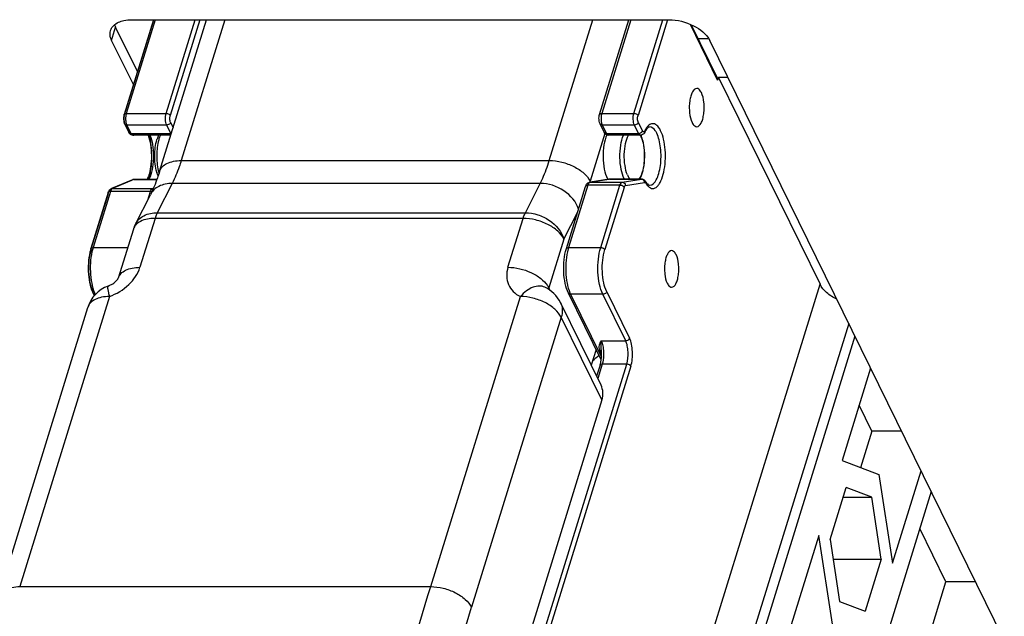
# Model space of a CAD drawing. Header units: millimetres. Extents: x 0 to 594, y 1 to 420.
# Tile 16 of 214: x 263 to 281, y 44 to 55. Entities that reach past the tile are written whole.
import ezdxf

# ---------------------------------------------------------------- set-up
doc = ezdxf.new("R2010")
doc.units = ezdxf.units.MM
doc.header["$LTSCALE"] = 32.67
for name, color, linetype in [('61690N-1_DXF_CONTINUOUS_LINE', 7, 'CONTINUOUS'), ('61690N-2_DXF_CONTINUOUS_LINE', 7, 'CONTINUOUS'), ('61690N-5_DXF_CONTINUOUS_LINE', 7, 'CONTINUOUS'), ('61787N-0_DXF_CONTINUOUS_LINE', 7, 'CONTINUOUS'), ('61795N-0_DXF_CONTINUOUS_LINE', 7, 'CONTINUOUS')]:
    doc.layers.add(name, color=color, linetype=linetype)

msp = doc.modelspace()

# ---------------------------------------------------------------- linework, layer by layer
at = {"layer": '61690N-1_DXF_CONTINUOUS_LINE', "color": 6, "linetype": 'Continuous'}
for p, q in [((265.7317, 55.1002), (265.2035, 53.3909)), ((265.2127, 53.2203), (265.2864, 53.07)), ((266.0442, 53.0169), (265.3621, 53.0169)), ((265.3563, 52.2152), (264.9738, 52.0545)), ((265.3853, 52.2211), (265.7931, 52.2211)), ((264.9179, 51.984), (264.6052, 50.9719)), ((264.6426, 50.1691), (264.6658, 50.122))]:
    msp.add_line(p, q, dxfattribs=at)
at = {"layer": '61690N-1_DXF_CONTINUOUS_LINE', "color": 9, "linetype": 'Continuous'}
for p, q in [((265.2104, 53.3888), (265.7393, 55.1002)), ((265.7647, 55.1002), (265.2425, 53.4105)), ((265.961, 53.4105), (266.4831, 55.1002)), ((266.5682, 55.1002), (266.0345, 53.3732)), ((265.2425, 53.4105), (265.961, 53.4105)), ((265.285, 53.0964), (265.222, 53.2249)), ((266.0402, 53.2467), (266.0855, 53.1545)), ((265.252, 53.1997), (265.3258, 53.0494)), ((265.9704, 53.1997), (265.252, 53.1997)), ((265.3258, 53.0494), (266.0442, 53.0494)), ((266.0442, 53.0494), (265.9704, 53.1997)), ((265.3758, 52.2191), (264.9932, 52.0584)), ((265.3758, 52.2191), (265.3563, 52.2152)), ((265.3853, 52.2211), (265.3758, 52.2191)), ((265.7925, 52.2191), (265.3758, 52.2191)), ((264.9569, 52.0036), (264.6442, 50.9915)), ((265.6754, 52.0036), (264.9569, 52.0036)), ((264.9738, 52.0545), (264.9932, 52.0584)), ((264.9932, 52.0584), (265.7117, 52.0584)), ((265.6274, 51.8485), (265.6754, 52.0036)), ((265.7117, 52.0584), (265.7332, 52.0674)), ((264.612, 50.9698), (264.92, 51.9663)), ((264.6442, 50.9915), (265.2679, 50.9915)), ((264.6727, 50.1313), (264.6519, 50.1737)), ((264.682, 50.1486), (264.6835, 50.1455)), ((264.6871, 50.1486), (264.682, 50.1486))]:
    msp.add_line(p, q, dxfattribs=at)
for centre, radius, start, end in [((265.6056, 53.3173), 0.3757, 173.71769, 182.62749), ((265.49, 50.7304), 0.8852, 162.84244, 164.54817), ((265.1826, 50.3937), 0.5575, 202.92656, 206.08789)]:
    msp.add_arc(centre, radius, start, end, dxfattribs=at)
at = {"layer": '61690N-1_DXF_CONTINUOUS_LINE', "color": 6, "linetype": 'Continuous'}
for centre, radius, start, end in [((265.3857, 52.1454), 0.0758, 105.23952, 112.80479), ((265.3853, 52.1467), 0.0744, 90.05857, 105.20896), ((265.1383, 52.4396), 0.5291, 335.20694, 338.45454), ((265.0382, 52.4792), 0.6368, 338.44768, 341.21288), ((265.0332, 51.956), 0.1179, 146.57416, 149.81569), ((265.4093, 50.7235), 0.8416, 162.83316, 163.9105), ((265.1368, 50.4113), 0.5503, 203.65974, 206.11118)]:
    msp.add_arc(centre, radius, start, end, dxfattribs=at)
at = {"layer": '61690N-1_DXF_CONTINUOUS_LINE', "color": 9, "linetype": 'Continuous'}
for points, knots in [([(265.2035, 53.3909), (265.2045, 53.3939), (265.2128, 53.4073), (265.2305, 53.4105), (265.2425, 53.4105)], [0, 0, 0, 0, 0.2060079, 1, 1, 1, 1]), ([(265.2425, 53.4105), (265.2413, 53.4065), (265.2366, 53.3895), (265.2336, 53.3719), (265.2321, 53.3584)], [0, 0, 0, 0, 0.2329343, 1, 1, 1, 1]), ([(265.9704, 53.1997), (265.9553, 53.2305), (265.9445, 53.3031), (265.95, 53.3751), (265.961, 53.4105)], [0, 0, 0, 0, 0.4803403, 1, 1, 1, 1]), ([(265.961, 53.4105), (265.9686, 53.4105), (265.9961, 53.4068), (266.0255, 53.3916), (266.0345, 53.3732)], [0, 0, 0, 0, 0.2695447, 1, 1, 1, 1]), ([(265.1993, 53.3417), (265.1974, 53.3245), (265.1975, 53.3015), (265.2012, 53.2791), (265.2024, 53.2738)], [0, 0, 0, 0, 0.7606439, 1, 1, 1, 1]), ([(265.2024, 53.2738), (265.2039, 53.2666), (265.2065, 53.2574), (265.2103, 53.2487), (265.2113, 53.2467)], [0, 0, 0, 0, 0.77532, 1, 1, 1, 1]), ([(265.2303, 53.3001), (265.2306, 53.2937), (265.2323, 53.2696), (265.2363, 53.2456), (265.2412, 53.2285)], [0, 0, 0, 0, 0.2640337, 1, 1, 1, 1]), ([(266.0402, 53.2467), (266.0382, 53.2402), (266.0236, 53.2145), (265.9926, 53.1997), (265.9704, 53.1997)], [0, 0, 0, 0, 0.234879, 1, 1, 1, 1]), ([(266.0402, 53.2467), (266.0312, 53.2652), (266.0247, 53.3087), (266.028, 53.352), (266.0345, 53.3732)], [0, 0, 0, 0, 0.4803417, 1, 1, 1, 1]), ([(265.252, 53.1997), (265.2477, 53.1997), (265.2326, 53.201), (265.2175, 53.2105), (265.2127, 53.2203)], [0, 0, 0, 0, 0.2837179, 1, 1, 1, 1]), ([(265.2912, 53.0629), (265.2973, 53.0561), (265.3098, 53.0503), (265.3223, 53.0494), (265.3258, 53.0494)], [0, 0, 0, 0, 0.7239411, 1, 1, 1, 1]), ([(265.3258, 53.0494), (265.3281, 53.0446), (265.3359, 53.0304), (265.3508, 53.0169), (265.3621, 53.0169)], [0, 0, 0, 0, 0.3227959, 1, 1, 1, 1]), ([(265.3621, 53.0169), (265.3654, 53.0169), (265.3825, 53.0211), (265.3927, 53.0376), (265.3986, 53.0499)], [0, 0, 0, 0, 0.1975894, 1, 1, 1, 1]), ([(265.6444, 53.0204), (265.6648, 52.9592), (265.6926, 52.8248), (265.7039, 52.6172), (265.6864, 52.4127), (265.6544, 52.2827), (265.6318, 52.2251)], [0, 0, 0, 0, 0.2395403, 0.5065519, 0.7700762, 1, 1, 1, 1]), ([(265.6676, 53.0202), (265.6899, 52.9655), (265.7208, 52.8409), (265.736, 52.6453), (265.7222, 52.449), (265.6924, 52.3233), (265.6706, 52.2677)], [0, 0, 0, 0, 0.2313153, 0.4983371, 0.7662487, 1, 1, 1, 1]), ([(264.9569, 52.0036), (264.9522, 52.0036), (264.9377, 52.0027), (264.921, 51.9939), (264.9179, 51.984)], [0, 0, 0, 0, 0.3126056, 1, 1, 1, 1]), ([(264.9418, 51.9992), (264.941, 52.0106), (264.9458, 52.034), (264.9637, 52.0503), (264.9738, 52.0545)], [0, 0, 0, 0, 0.5130362, 1, 1, 1, 1]), ([(264.9932, 52.0584), (264.9908, 52.0573), (264.9794, 52.0504), (264.9719, 52.0387), (264.9671, 52.0294)], [0, 0, 0, 0, 0.2051429, 1, 1, 1, 1]), ([(265.6754, 52.0036), (265.6774, 52.0104), (265.6849, 52.0307), (265.6978, 52.0525), (265.7117, 52.0584)], [0, 0, 0, 0, 0.3200765, 1, 1, 1, 1]), ([(264.6072, 50.9542), (264.5884, 50.8933), (264.5639, 50.7609), (264.5579, 50.5592), (264.5805, 50.3662), (264.6164, 50.2462), (264.6412, 50.1956)], [0, 0, 0, 0, 0.2474193, 0.5193384, 0.7809786, 1, 1, 1, 1]), ([(264.6368, 50.9662), (264.6001, 50.8336), (264.5832, 50.6229), (264.6116, 50.3575), (264.6459, 50.2316), (264.6692, 50.1765)], [0, 0, 0, 0, 0.5155925, 0.7758271, 1, 1, 1, 1]), ([(264.6052, 50.9719), (264.6061, 50.9749), (264.6144, 50.9884), (264.6321, 50.9915), (264.6442, 50.9915)], [0, 0, 0, 0, 0.2060079, 1, 1, 1, 1]), ([(264.682, 50.1486), (264.6776, 50.1486), (264.6626, 50.1498), (264.6474, 50.1593), (264.6426, 50.1691)], [0, 0, 0, 0, 0.2837179, 1, 1, 1, 1])]:
    msp.add_open_spline(points, degree=3, knots=knots, dxfattribs=at)
at = {"layer": '61690N-1_DXF_CONTINUOUS_LINE', "color": 6, "linetype": 'Continuous'}
for points in [[(265.1937, 53.3336), (265.1926, 53.3145), (265.1934, 53.2951), (265.1962, 53.2762)], [(265.1994, 53.3752), (265.1963, 53.3615), (265.1945, 53.3475), (265.1937, 53.3336)], [(265.2035, 53.3909), (265.2019, 53.3857), (265.2006, 53.3805), (265.1994, 53.3752)], [(265.3063, 53.0413), (265.2981, 53.0495), (265.2916, 53.0595), (265.2864, 53.07)], [(265.3621, 53.0169), (265.3418, 53.0169), (265.3205, 53.0268), (265.3063, 53.0413)], [(264.9179, 51.984), (264.9213, 51.9948), (264.9256, 52.0055), (264.9313, 52.0153)], [(264.9348, 52.0209), (264.9392, 52.0275), (264.9443, 52.0337), (264.9501, 52.0391)], [(264.9501, 52.0391), (264.957, 52.0455), (264.9651, 52.0508), (264.9738, 52.0545)]]:
    msp.add_open_spline(points, degree=3, dxfattribs=at)
for points, knots in [([(265.1962, 53.2762), (265.197, 53.2711), (265.2005, 53.252), (265.2064, 53.2332), (265.2127, 53.2203)], [0, 0, 0, 0, 0.264558, 1, 1, 1, 1]), ([(265.6367, 53.019), (265.6566, 52.9642), (265.6846, 52.8413), (265.6989, 52.6487), (265.6868, 52.455), (265.6602, 52.3303), (265.6411, 52.2741)], [0, 0, 0, 0, 0.2313913, 0.497203, 0.7644403, 1, 1, 1, 1]), ([(264.6006, 50.9568), (264.5637, 50.8288), (264.5466, 50.6245), (264.5746, 50.3668), (264.6091, 50.2443), (264.6327, 50.1905)], [0, 0, 0, 0, 0.5137497, 0.7732735, 1, 1, 1, 1])]:
    msp.add_open_spline(points, degree=3, knots=knots, dxfattribs=at)
at = {"layer": '61690N-1_DXF_CONTINUOUS_LINE', "color": 9, "linetype": 'Continuous'}
for points in [[(265.2056, 53.3732), (265.2024, 53.363), (265.2005, 53.3523), (265.1993, 53.3417)], [(265.2056, 53.3732), (265.203, 53.3785), (265.2018, 53.3852), (265.2035, 53.3909)], [(265.2127, 53.2203), (265.2088, 53.2282), (265.2087, 53.2383), (265.2113, 53.2467)], [(265.2412, 53.2285), (265.244, 53.2187), (265.2475, 53.2089), (265.252, 53.1997)], [(265.285, 53.0964), (265.2824, 53.088), (265.2826, 53.0779), (265.2864, 53.07)], [(265.2864, 53.07), (265.2877, 53.0674), (265.2893, 53.065), (265.2912, 53.0629)], [(266.0442, 53.0494), (266.0473, 53.0494), (266.0503, 53.0496), (266.0534, 53.05)], [(266.0499, 53.0391), (266.0478, 53.0424), (266.0459, 53.0459), (266.0442, 53.0494)], [(265.6706, 52.2677), (265.6638, 52.2505), (265.6563, 52.2336), (265.6476, 52.2173)], [(264.9179, 51.984), (264.9161, 51.9783), (264.9173, 51.9716), (264.92, 51.9663)], [(264.9671, 52.0294), (264.963, 52.0211), (264.9597, 52.0124), (264.9569, 52.0036)], [(265.7018, 51.9997), (265.6932, 52.0022), (265.6843, 52.0036), (265.6754, 52.0036)], [(265.7117, 52.0584), (265.7171, 52.0584), (265.7226, 52.0575), (265.7278, 52.0558)], [(264.6072, 50.9542), (264.6046, 50.9596), (264.6034, 50.9663), (264.6052, 50.9719)], [(264.6426, 50.1691), (264.6387, 50.177), (264.6386, 50.1871), (264.6412, 50.1956)]]:
    msp.add_open_spline(points, degree=3, dxfattribs=at)
at = {"layer": '61690N-2_DXF_CONTINUOUS_LINE', "color": 7, "linetype": 'Continuous'}
for p, q in [((265.8413, 52.3644), (266.6868, 55.1002)), ((265.408, 51.4157), (265.676, 51.9442)), ((265.3699, 51.3215), (265.0973, 50.4394)), ((262.9313, 44.682), (264.5474, 49.9118)), ((273.7968, 48.5072), (273.0647, 49.999)), ((273.7059, 49.1554), (273.6181, 48.8712)), ((273.8108, 48.2428), (270.4372, 37.326))]:
    msp.add_line(p, q, dxfattribs=at)
at = {"layer": '61690N-2_DXF_CONTINUOUS_LINE', "color": 9, "linetype": 'Continuous'}
for p, q in [((267.0165, 55.1002), (266.2315, 52.5602)), ((272.8632, 52.5602), (273.6481, 55.1002)), ((273.8657, 53.0507), (273.5988, 52.1872)), ((266.2315, 52.5602), (272.8632, 52.5602)), ((266.0688, 52.1488), (265.8008, 51.6202)), ((272.7004, 52.1488), (266.0688, 52.1488)), ((272.4325, 51.6202), (272.7004, 52.1488)), ((273.1275, 51.1444), (273.3755, 51.6338)), ((265.7601, 51.5174), (265.4876, 50.6352)), ((272.3918, 51.5174), (265.7601, 51.5174)), ((265.8008, 51.6202), (272.4325, 51.6202)), ((272.1192, 50.6352), (272.3918, 51.5174)), ((273.1275, 51.1444), (272.8549, 50.2623)), ((272.8549, 50.2623), (272.8761, 50.219)), ((264.9377, 50.1077), (263.3215, 44.8778)), ((270.7268, 44.8778), (272.343, 50.1077)), ((273.0787, 49.7347), (271.4625, 44.5048)), ((273.8108, 48.2428), (273.0787, 49.7347)), ((263.3215, 44.8778), (270.7268, 44.8778))]:
    msp.add_line(p, q, dxfattribs=at)
at = {"layer": '61690N-2_DXF_CONTINUOUS_LINE', "color": 7, "linetype": 'Continuous'}
for centre, radius, start, end in [((266.4865, 52.734), 0.7216, 162.82897, 163.3604), ((266.4281, 52.7525), 0.6603, 159.87529, 162.86065), ((266.3318, 52.7882), 0.5576, 155.53104, 159.91652), ((274.0534, 52.8093), 0.5054, 23.35749, 24.62179), ((274.0016, 52.7872), 0.5617, 20.69892, 23.33355), ((266.5198, 52.5566), 0.7563, 195.64687, 196.50597), ((274.2944, 52.4176), 0.4281, 206.13128, 207.44367), ((274.1551, 52.4204), 0.3916, 329.65677, 332.49839), ((265.9442, 51.144), 0.6011, 153.12593, 162.81893), ((265.1207, 49.7347), 0.6, 110.26261, 162.82762), ((272.5261, 49.7347), 0.5999, 26.13629, 64.44043)]:
    msp.add_arc(centre, radius, start, end, dxfattribs=at)
at = {"layer": '61690N-2_DXF_CONTINUOUS_LINE', "color": 9, "linetype": 'Continuous'}
for centre, radius, start, end in [((266.5976, 52.7318), 0.7969, 162.8566, 165.37996), ((274.1732, 52.8399), 0.3739, 26.12464, 27.94827), ((274.1283, 52.818), 0.4239, 23.74893, 26.11227), ((274.0887, 52.8004), 0.4672, 22.66178, 23.76912), ((266.7077, 52.5775), 0.9106, 192.62752, 193.95501), ((266.6447, 52.5617), 0.8457, 193.94958, 195.65678), ((269.5745, 53.4308), 4.2121, 342.56684, 342.82793), ((274.677, 52.4685), 0.4377, 202.61142, 206.08157), ((265.5574, 51.2636), 0.1962, 159.93066, 162.82802)]:
    msp.add_arc(centre, radius, start, end, dxfattribs=at)
at = {"layer": '61690N-2_DXF_CONTINUOUS_LINE', "color": 7, "linetype": 'Continuous'}
for points, knots in [([(265.7915, 52.3526), (265.7647, 52.4481), (265.7446, 52.6473), (265.767, 52.8463), (265.7952, 52.9407)], [0, 0, 0, 0, 0.5018853, 1, 1, 1, 1]), ([(273.8984, 53.0259), (273.8737, 52.9673), (273.8408, 52.8322), (273.827, 52.6216), (273.8464, 52.4142), (273.8832, 52.2837), (273.9101, 52.229)], [0, 0, 0, 0, 0.2345682, 0.5069218, 0.7755398, 1, 1, 1, 1]), ([(274.5025, 52.2396), (274.5259, 52.2846), (274.5607, 52.3906), (274.5842, 52.5622), (274.5824, 52.7432), (274.5633, 52.8633), (274.5481, 52.9198)], [0, 0, 0, 0, 0.2196561, 0.4768066, 0.7468645, 1, 1, 1, 1]), ([(274.5481, 52.9198), (274.5466, 52.9256), (274.5403, 52.9478), (274.5331, 52.9697), (274.527, 52.9857)], [0, 0, 0, 0, 0.2579551, 1, 1, 1, 1]), ([(265.8413, 52.3644), (265.829, 52.3246), (265.7821, 52.1815), (265.7252, 52.0414), (265.676, 51.9442)], [0, 0, 0, 0, 0.2765642, 1, 1, 1, 1]), ([(264.9129, 50.2976), (264.9277, 50.303), (264.9566, 50.3156), (264.9969, 50.3384), (265.0319, 50.3635), (265.0599, 50.389), (265.0771, 50.4078), (265.0875, 50.4227), (265.0918, 50.428), (265.0984, 50.4428), (265.0973, 50.4394)], [0, 0, 0, 0, 0.1993222, 0.3981355, 0.5838473, 0.744824, 0.8706834, 0.918173, 0.9549148, 1, 1, 1, 1]), ([(273.8108, 48.2428), (273.8245, 48.2873), (273.8382, 48.3782), (273.8158, 48.4683), (273.7967, 48.5072)], [0, 0, 0, 0, 0.5174254, 1, 1, 1, 1])]:
    msp.add_open_spline(points, degree=3, knots=knots, dxfattribs=at)
at = {"layer": '61690N-2_DXF_CONTINUOUS_LINE', "color": 9, "linetype": 'Continuous'}
for points, knots in [([(265.8265, 52.9329), (265.8032, 52.8437), (265.783, 52.6569), (265.7986, 52.4699), (265.8191, 52.3784)], [0, 0, 0, 0, 0.495876, 1, 1, 1, 1]), ([(274.214, 52.229), (274.1875, 52.2831), (274.1508, 52.4121), (274.1311, 52.6175), (274.144, 52.8268), (274.1759, 52.9613), (274.2, 53.0201)], [0, 0, 0, 0, 0.223812, 0.4916387, 0.7639782, 1, 1, 1, 1]), ([(274.2729, 52.3002), (274.2504, 52.3541), (274.221, 52.4781), (274.2102, 52.6704), (274.2303, 52.8571), (274.266, 52.9733), (274.292, 53.0204)], [0, 0, 0, 0, 0.2377659, 0.5130374, 0.7812648, 1, 1, 1, 1]), ([(274.5198, 52.9804), (274.5444, 52.9215), (274.5748, 52.7857), (274.5821, 52.5781), (274.5545, 52.3842), (274.51, 52.2665), (274.4777, 52.2248)], [0, 0, 0, 0, 0.245878, 0.5294561, 0.7968096, 1, 1, 1, 1]), ([(265.8413, 52.3644), (265.8505, 52.3942), (265.8866, 52.4533), (265.9772, 52.5154), (266.0961, 52.5527), (266.1846, 52.5602), (266.2315, 52.5602)], [0, 0, 0, 0, 0.2022265, 0.4300676, 0.6961873, 1, 1, 1, 1]), ([(266.2315, 52.5602), (266.2199, 52.5225), (266.1739, 52.3823), (266.1177, 52.2452), (266.0688, 52.1488)], [0, 0, 0, 0, 0.2669484, 1, 1, 1, 1]), ([(272.7004, 52.1488), (272.716, 52.1794), (272.7792, 52.3128), (272.8297, 52.452), (272.8632, 52.5602)], [0, 0, 0, 0, 0.2327638, 1, 1, 1, 1]), ([(272.8632, 52.5602), (272.9389, 52.5602), (273.0928, 52.5394), (273.3062, 52.4611), (273.484, 52.3455), (273.5722, 52.2415), (273.5988, 52.1872)], [0, 0, 0, 0, 0.264725, 0.5366502, 0.7885287, 1, 1, 1, 1]), ([(274.3164, 52.2231), (274.3134, 52.2268), (274.3011, 52.2436), (274.2908, 52.2617), (274.2838, 52.276)], [0, 0, 0, 0, 0.2311667, 1, 1, 1, 1]), ([(266.0688, 52.1488), (265.9868, 52.1488), (265.8637, 52.1253), (265.7359, 52.0351), (265.6919, 51.9758), (265.676, 51.9442)], [0, 0, 0, 0, 0.5313235, 0.7709937, 1, 1, 1, 1]), ([(273.3922, 51.6831), (273.3487, 51.8172), (273.1414, 52.0527), (272.8498, 52.1488), (272.7004, 52.1488)], [0, 0, 0, 0, 0.4854571, 1, 1, 1, 1]), ([(265.408, 51.4157), (265.424, 51.4472), (265.468, 51.5066), (265.5957, 51.5967), (265.7188, 51.6202), (265.8008, 51.6202)], [0, 0, 0, 0, 0.2290063, 0.4686765, 1, 1, 1, 1]), ([(265.7601, 51.5174), (265.7253, 51.5174), (265.607, 51.5101), (265.4826, 51.4683), (265.423, 51.4081)], [0, 0, 0, 0, 0.2912718, 1, 1, 1, 1]), ([(265.8008, 51.6202), (265.797, 51.6126), (265.7811, 51.5792), (265.7685, 51.5444), (265.7601, 51.5174)], [0, 0, 0, 0, 0.2327638, 1, 1, 1, 1]), ([(272.3918, 51.5174), (272.3947, 51.5268), (272.4062, 51.5618), (272.4203, 51.5961), (272.4325, 51.6202)], [0, 0, 0, 0, 0.2669484, 1, 1, 1, 1]), ([(273.1275, 51.1444), (273.1008, 51.1987), (273.0126, 51.3027), (272.8348, 51.4183), (272.6214, 51.4966), (272.4675, 51.5174), (272.3918, 51.5174)], [0, 0, 0, 0, 0.2114713, 0.4633498, 0.735275, 1, 1, 1, 1]), ([(272.4325, 51.6202), (272.5076, 51.6202), (272.6616, 51.5931), (272.9278, 51.4635), (273.0867, 51.2807), (273.1275, 51.1444)], [0, 0, 0, 0, 0.2542267, 0.5183919, 1, 1, 1, 1]), ([(265.423, 51.4081), (265.4174, 51.4025), (265.3968, 51.3796), (265.3809, 51.3524), (265.3731, 51.331)], [0, 0, 0, 0, 0.2590707, 1, 1, 1, 1]), ([(264.9377, 50.1077), (265.0662, 50.1551), (265.295, 50.2934), (265.4511, 50.5174), (265.4876, 50.6352)], [0, 0, 0, 0, 0.5261937, 1, 1, 1, 1]), ([(265.0973, 50.4394), (265.1066, 50.4693), (265.1426, 50.5284), (265.2333, 50.5904), (265.3521, 50.6278), (265.4406, 50.6352), (265.4876, 50.6352)], [0, 0, 0, 0, 0.2022265, 0.4300676, 0.6961873, 1, 1, 1, 1]), ([(272.1192, 50.6352), (272.1031, 50.5832), (272.0862, 50.477), (272.1182, 50.3209), (272.2073, 50.1901), (272.295, 50.1306), (272.343, 50.1077)], [0, 0, 0, 0, 0.2607424, 0.5042236, 0.7453168, 1, 1, 1, 1]), ([(272.1192, 50.6352), (272.2609, 50.6352), (272.4736, 50.584), (272.7061, 50.4463), (272.7979, 50.354), (272.8305, 50.3046)], [0, 0, 0, 0, 0.526207, 0.7800961, 1, 1, 1, 1]), ([(264.9129, 50.2976), (264.9076, 50.2956), (264.9044, 50.2725), (264.9084, 50.2379), (264.9195, 50.1778), (264.9308, 50.1333), (264.9377, 50.1077)], [0, 0, 0, 0, 0.0876179, 0.2832486, 0.5909753, 1, 1, 1, 1]), ([(272.7849, 50.276), (272.7539, 50.2908), (272.6795, 50.3058), (272.5627, 50.2791), (272.4461, 50.2112), (272.3764, 50.1454), (272.343, 50.1077)], [0, 0, 0, 0, 0.20479, 0.4340612, 0.6995813, 1, 1, 1, 1]), ([(264.9377, 50.1077), (264.8907, 50.1077), (264.8022, 50.1002), (264.6834, 50.0628), (264.5928, 50.0008), (264.5567, 49.9417), (264.5474, 49.9118)], [0, 0, 0, 0, 0.3038127, 0.5699324, 0.7977735, 1, 1, 1, 1]), ([(273.0787, 49.7347), (273.052, 49.789), (272.9638, 49.893), (272.786, 50.0086), (272.5726, 50.0869), (272.4187, 50.1077), (272.343, 50.1077)], [0, 0, 0, 0, 0.2114713, 0.4633498, 0.735275, 1, 1, 1, 1]), ([(273.0647, 49.999), (273.0838, 49.9601), (273.1061, 49.8701), (273.0924, 49.7791), (273.0787, 49.7347)], [0, 0, 0, 0, 0.4825744, 1, 1, 1, 1]), ([(262.9313, 44.682), (262.9405, 44.7118), (262.9766, 44.7709), (263.0672, 44.833), (263.1861, 44.8703), (263.2745, 44.8778), (263.3215, 44.8778)], [0, 0, 0, 0, 0.2022265, 0.4300676, 0.6961873, 1, 1, 1, 1]), ([(268.8569, 37.8566), (268.9951, 38.4638), (269.5533, 40.821), (270.1955, 43.1585), (270.7268, 44.8778)], [0, 0, 0, 0, 0.2571134, 1, 1, 1, 1]), ([(270.7268, 44.8778), (270.8026, 44.8778), (270.9564, 44.857), (271.1699, 44.7787), (271.3477, 44.6631), (271.4359, 44.5591), (271.4625, 44.5048)], [0, 0, 0, 0, 0.264725, 0.5366502, 0.7885287, 1, 1, 1, 1]), ([(269.6112, 37.5538), (269.7481, 38.155), (270.3007, 40.4886), (270.9365, 42.8027), (271.4625, 44.5048)], [0, 0, 0, 0, 0.2571133, 1, 1, 1, 1])]:
    msp.add_open_spline(points, degree=3, knots=knots, dxfattribs=at)
for points in [[(265.8553, 53.0206), (265.8481, 53.0029), (265.8418, 52.9849), (265.8361, 52.9666)], [(272.8305, 50.3046), (272.8395, 50.291), (272.8477, 50.2769), (272.8549, 50.2623)], [(272.8549, 50.2623), (272.852, 50.2529), (272.8503, 50.2431), (272.8502, 50.2334)]]:
    msp.add_open_spline(points, degree=3, dxfattribs=at)
at = {"layer": '61690N-2_DXF_CONTINUOUS_LINE', "color": 7, "linetype": 'Continuous'}
msp.add_open_spline([(265.8141, 52.2852), (265.8067, 52.3037), (265.8003, 52.3226), (265.7946, 52.3417)], degree=3, dxfattribs=at)
at = {"layer": '61690N-5_DXF_CONTINUOUS_LINE', "color": 7, "linetype": 'Continuous'}
for p, q in [((273.7694, 53.3909), (274.2976, 55.1002)), ((275.42, 55.0069), (275.8958, 54.0373)), ((275.5397, 54.7629), (275.7264, 54.7629)), ((275.9117, 54.0579), (275.8972, 54.0109)), ((275.9117, 54.0579), (277.7419, 50.3282)), ((276.0829, 54.0579), (275.9117, 54.0579)), ((273.8523, 53.07), (273.7785, 53.2203)), ((274.5082, 53.0169), (273.928, 53.0169)), ((273.5911, 52.17), (273.9365, 52.2251)), ((273.9404, 52.2256), (273.9367, 52.2247)), ((273.9481, 52.226), (274.5284, 52.226)), ((273.171, 50.9719), (273.5179, 52.0946)), ((273.7976, 48.9686), (273.2085, 50.1691)), ((273.7777, 48.8683), (273.7166, 48.6706)), ((278.6538, 48.8189), (278.1379, 47.1494)), ((278.6771, 47.6794), (278.4467, 48.1488)), ((278.6771, 47.6794), (278.4738, 47.0215)), ((279.2129, 47.6794), (278.6771, 47.6794)), ((278.1379, 47.1494), (278.8003, 46.8972)), ((278.8003, 46.8972), (279.0464, 45.2979)), ((279.0464, 45.2979), (279.5623, 46.9674)), ((277.9218, 45.7262), (278.2123, 46.6661)), ((278.6745, 46.4901), (278.2123, 46.6661)), ((278.1579, 46.4901), (278.6745, 46.4901)), ((279.7454, 46.5945), (278.2225, 41.6665)), ((278.8463, 45.3742), (278.6745, 46.4901)), ((277.7216, 45.8024), (277.1309, 43.8909)), ((277.9678, 44.2031), (277.7216, 45.8024)), ((280.0106, 44.962), (279.5383, 45.9244)), ((277.9218, 45.7262), (278.0935, 44.6102)), ((277.976, 45.3742), (278.8463, 45.3742)), ((278.8463, 45.3742), (278.5558, 44.4342)), ((278.6948, 40.7041), (280.0106, 44.962)), ((280.5465, 44.962), (280.0106, 44.962)), ((278.0935, 44.6102), (278.5558, 44.4342))]:
    msp.add_line(p, q, dxfattribs=at)
at = {"layer": '61690N-5_DXF_CONTINUOUS_LINE', "color": 9, "linetype": 'Continuous'}
for p, q in [((274.3306, 55.1002), (273.8084, 53.4105)), ((274.3887, 53.4105), (274.9108, 55.1002)), ((274.9959, 55.1002), (274.4623, 53.3732)), ((275.8972, 54.0109), (275.4058, 55.0121)), ((273.8084, 53.4105), (274.3887, 53.4105)), ((274.4679, 53.2467), (274.5417, 53.0964)), ((273.8179, 53.1997), (273.8916, 53.0494)), ((274.3981, 53.1997), (273.8179, 53.1997)), ((273.8916, 53.0494), (274.4719, 53.0494)), ((274.4719, 53.0494), (274.3981, 53.1997)), ((273.5911, 52.17), (273.5991, 52.1707)), ((273.9445, 52.2257), (273.5991, 52.1707)), ((273.5991, 52.1707), (274.1794, 52.1707)), ((273.9481, 52.226), (273.9365, 52.2251)), ((274.5248, 52.2257), (273.9445, 52.2257)), ((274.1794, 52.1707), (274.5248, 52.2257)), ((274.2361, 52.1108), (274.5815, 52.1658)), ((274.5248, 52.2257), (274.5284, 52.226)), ((273.557, 52.1142), (273.21, 50.9915)), ((274.1372, 52.1142), (273.557, 52.1142)), ((273.7903, 50.9915), (274.1372, 52.1142)), ((274.2108, 52.0769), (273.8639, 50.9542)), ((274.6727, 52.1153), (274.6735, 52.1153)), ((273.21, 50.9915), (273.7903, 50.9915)), ((272.9101, 34.6924), (277.7419, 50.3282)), ((273.2478, 50.1486), (273.803, 49.0172)), ((273.8281, 50.1486), (273.2478, 50.1486)), ((274.2399, 49.3094), (273.8281, 50.1486)), ((273.8979, 50.1956), (274.3097, 49.3564)), ((278.2587, 49.624), (273.0979, 32.9237)), ((278.3713, 49.3944), (273.1449, 32.4816)), ((273.8042, 49.0711), (273.7691, 49.1426)), ((273.7978, 49.3094), (274.2399, 49.3094)), ((271.0227, 38.4159), (274.2588, 48.8879)), ((274.3324, 48.8506), (271.0982, 38.3848)), ((273.8167, 48.8879), (273.7368, 48.6294)), ((274.2588, 48.8879), (273.8167, 48.8879))]:
    msp.add_line(p, q, dxfattribs=at)
for centre, radius, start, end in [((274.1169, 53.3233), 0.3208, 168.82197, 173.70745), ((274.5248, 52.1753), 0.0504, 86.09615, 89.99166), ((274.0559, 50.7304), 0.8852, 162.84244, 164.54817), ((273.7485, 50.3937), 0.5575, 202.92656, 206.08789)]:
    msp.add_arc(centre, radius, start, end, dxfattribs=at)
at = {"layer": '61690N-5_DXF_CONTINUOUS_LINE', "color": 7, "linetype": 'Continuous'}
for centre, radius, start, end in [((274.9485, 52.8941), 0.4048, 150.47625, 154.17298), ((274.8648, 52.3394), 0.3087, 210.67562, 211.06896), ((272.9746, 49.0758), 0.8307, 2.72249, 4.70701), ((273.0911, 49.0598), 0.7134, 350.38637, 352.57547), ((273.306, 49.0136), 0.4935, 342.88126, 345.96243)]:
    msp.add_arc(centre, radius, start, end, dxfattribs=at)
for points in [[(275.8972, 54.0109), (275.8998, 54.0193), (275.8997, 54.0294), (275.8958, 54.0373)], [(273.7608, 53.3483), (273.7624, 53.3627), (273.7651, 53.3771), (273.7694, 53.3909)], [(273.8722, 53.0412), (273.864, 53.0495), (273.8574, 53.0595), (273.8523, 53.07)], [(274.5841, 53.0705), (274.579, 53.0599), (274.5725, 53.0499), (274.5643, 53.0415)], [(273.5365, 52.134), (273.5429, 52.1431), (273.5509, 52.1514), (273.5602, 52.1577)], [(273.5602, 52.1577), (273.5694, 52.1639), (273.5801, 52.1683), (273.5911, 52.17)], [(273.9481, 52.226), (273.9456, 52.226), (273.9429, 52.226), (273.9404, 52.2256)], [(274.5554, 52.2209), (274.5469, 52.2243), (274.5376, 52.226), (274.5284, 52.226)], [(274.5798, 52.2059), (274.5726, 52.2122), (274.5643, 52.2175), (274.5554, 52.2209)], [(274.5993, 52.1819), (274.594, 52.1907), (274.5875, 52.199), (274.5798, 52.2059)], [(274.6003, 52.18), (274.6052, 52.172), (274.6105, 52.1641), (274.6162, 52.1565)], [(273.5179, 52.0946), (273.5222, 52.1085), (273.5282, 52.1221), (273.5365, 52.134)], [(274.6672, 52.1158), (274.6692, 52.1153), (274.6712, 52.115), (274.6733, 52.1149)], [(273.7848, 48.8939), (273.7887, 48.9093), (273.7919, 48.925), (273.7945, 48.9407)]]:
    msp.add_open_spline(points, degree=3, dxfattribs=at)
for points, knots in [([(275.5203, 53.8601), (275.4868, 53.8601), (275.4391, 53.802), (275.4098, 53.7186), (275.3907, 53.6258), (275.3839, 53.5241), (275.3904, 53.3943), (275.4103, 53.2987), (275.4367, 53.2448)], [0, 0, 0, 0, 0.150991, 0.270707, 0.4143092, 0.5714475, 0.7296975, 1, 1, 1, 1]), ([(275.5202, 53.1701), (275.5537, 53.1701), (275.6014, 53.2282), (275.6307, 53.3116), (275.6498, 53.4044), (275.6566, 53.5061), (275.6501, 53.6359), (275.6302, 53.7315), (275.6038, 53.7853)], [0, 0, 0, 0, 0.150991, 0.270707, 0.4143092, 0.5714475, 0.7296975, 1, 1, 1, 1]), ([(275.6038, 53.7853), (275.5983, 53.7964), (275.5804, 53.829), (275.5462, 53.8601), (275.5203, 53.8601)], [0, 0, 0, 0, 0.3228992, 1, 1, 1, 1]), ([(273.7785, 53.2203), (273.7741, 53.2293), (273.7594, 53.2704), (273.7572, 53.3152), (273.7608, 53.3483)], [0, 0, 0, 0, 0.2319971, 1, 1, 1, 1]), ([(275.4367, 53.2448), (275.4422, 53.2338), (275.4601, 53.2012), (275.4943, 53.1701), (275.5202, 53.1701)], [0, 0, 0, 0, 0.3228992, 1, 1, 1, 1]), ([(274.6234, 53.1331), (274.6211, 53.1305), (274.611, 53.118), (274.6024, 53.1044), (274.5963, 53.0936)], [0, 0, 0, 0, 0.2214538, 1, 1, 1, 1]), ([(274.6722, 53.166), (274.6655, 53.1662), (274.6467, 53.1562), (274.632, 53.1431), (274.6234, 53.1331)], [0, 0, 0, 0, 0.3370779, 1, 1, 1, 1]), ([(273.928, 53.0169), (273.9226, 53.0169), (273.902, 53.019), (273.8829, 53.0304), (273.8722, 53.0412)], [0, 0, 0, 0, 0.2587389, 1, 1, 1, 1]), ([(274.5643, 53.0415), (274.5535, 53.0305), (274.5344, 53.0191), (274.5136, 53.0169), (274.5082, 53.0169)], [0, 0, 0, 0, 0.7411828, 1, 1, 1, 1]), ([(274.6162, 52.1565), (274.621, 52.1502), (274.6349, 52.1334), (274.6536, 52.1191), (274.6672, 52.1158)], [0, 0, 0, 0, 0.3647619, 1, 1, 1, 1]), ([(273.2085, 50.1691), (273.1817, 50.2237), (273.143, 50.3512), (273.1188, 50.5555), (273.1251, 50.7679), (273.1511, 50.9075), (273.171, 50.9719)], [0, 0, 0, 0, 0.2230472, 0.4830379, 0.7524638, 1, 1, 1, 1]), ([(275.0686, 50.9357), (275.0366, 50.9356), (274.991, 50.88), (274.9629, 50.8003), (274.9447, 50.7115), (274.9382, 50.6142), (274.9444, 50.4901), (274.9634, 50.3987), (274.9887, 50.3472)], [0, 0, 0, 0, 0.150991, 0.270707, 0.4143092, 0.5714475, 0.7296975, 1, 1, 1, 1]), ([(275.1485, 50.8642), (275.1433, 50.8748), (275.1261, 50.9059), (275.0934, 50.9357), (275.0686, 50.9357)], [0, 0, 0, 0, 0.3228992, 1, 1, 1, 1]), ([(275.0686, 50.2757), (275.1006, 50.2757), (275.1462, 50.3313), (275.1743, 50.411), (275.1925, 50.4998), (275.199, 50.5971), (275.1928, 50.7212), (275.1738, 50.8126), (275.1485, 50.8642)], [0, 0, 0, 0, 0.150991, 0.270707, 0.4143092, 0.5714475, 0.7296975, 1, 1, 1, 1]), ([(274.9887, 50.3472), (274.9939, 50.3366), (275.0111, 50.3054), (275.0438, 50.2757), (275.0686, 50.2757)], [0, 0, 0, 0, 0.3228992, 1, 1, 1, 1]), ([(278.0446, 50.0588), (277.9778, 50.0916), (277.8612, 50.1654), (277.7694, 50.2722), (277.7419, 50.3282)], [0, 0, 0, 0, 0.5441542, 1, 1, 1, 1]), ([(273.7986, 48.9676), (273.8001, 48.9796), (273.8053, 49.0286), (273.8062, 49.0781), (273.8044, 49.1153)], [0, 0, 0, 0, 0.2444579, 1, 1, 1, 1])]:
    msp.add_open_spline(points, degree=3, knots=knots, dxfattribs=at)
at = {"layer": '61690N-5_DXF_CONTINUOUS_LINE', "color": 9, "linetype": 'Continuous'}
for points, knots in [([(273.7694, 53.3909), (273.7703, 53.3939), (273.7786, 53.4073), (273.7964, 53.4105), (273.8084, 53.4105)], [0, 0, 0, 0, 0.2060079, 1, 1, 1, 1]), ([(274.3981, 53.1997), (274.3831, 53.2305), (274.3722, 53.3031), (274.3778, 53.3751), (274.3887, 53.4105)], [0, 0, 0, 0, 0.4803403, 1, 1, 1, 1]), ([(274.3887, 53.4105), (274.3963, 53.4105), (274.4238, 53.4068), (274.4532, 53.3916), (274.4623, 53.3732)], [0, 0, 0, 0, 0.2695447, 1, 1, 1, 1]), ([(273.798, 53.3584), (273.7948, 53.3296), (273.795, 53.291), (273.8012, 53.2533), (273.8031, 53.2444)], [0, 0, 0, 0, 0.7607741, 1, 1, 1, 1]), ([(273.8031, 53.2444), (273.804, 53.2402), (273.8077, 53.2249), (273.8128, 53.21), (273.8179, 53.1997)], [0, 0, 0, 0, 0.2736995, 1, 1, 1, 1]), ([(274.4679, 53.2467), (274.4659, 53.2402), (274.4513, 53.2145), (274.4204, 53.1997), (274.3981, 53.1997)], [0, 0, 0, 0, 0.234879, 1, 1, 1, 1]), ([(274.4679, 53.2467), (274.4589, 53.2652), (274.4524, 53.3087), (274.4557, 53.352), (274.4623, 53.3732)], [0, 0, 0, 0, 0.4803417, 1, 1, 1, 1]), ([(274.853, 53.1293), (274.8389, 53.1529), (274.8102, 53.1927), (274.7494, 53.2302), (274.682, 53.2208), (274.6493, 53.191), (274.6342, 53.1735)], [0, 0, 0, 0, 0.3021024, 0.5342923, 0.7449721, 1, 1, 1, 1]), ([(273.8179, 53.1997), (273.8135, 53.1997), (273.7985, 53.201), (273.7833, 53.2105), (273.7785, 53.2203)], [0, 0, 0, 0, 0.2837179, 1, 1, 1, 1]), ([(273.8571, 53.0628), (273.859, 53.0607), (273.8686, 53.0524), (273.882, 53.0494), (273.8916, 53.0494)], [0, 0, 0, 0, 0.2305224, 1, 1, 1, 1]), ([(273.8916, 53.0494), (273.894, 53.0446), (273.9018, 53.0304), (273.9167, 53.0169), (273.928, 53.0169)], [0, 0, 0, 0, 0.3227959, 1, 1, 1, 1]), ([(274.4719, 53.0494), (274.4794, 53.0494), (274.508, 53.0541), (274.5354, 53.0759), (274.5417, 53.0964)], [0, 0, 0, 0, 0.2593143, 1, 1, 1, 1]), ([(274.5082, 53.0169), (274.5049, 53.0169), (274.488, 53.021), (274.4778, 53.0373), (274.4719, 53.0494)], [0, 0, 0, 0, 0.198069, 1, 1, 1, 1]), ([(274.5558, 53.0791), (274.5545, 53.0799), (274.5484, 53.0844), (274.5443, 53.091), (274.5417, 53.0964)], [0, 0, 0, 0, 0.2091966, 1, 1, 1, 1]), ([(274.5854, 53.0967), (274.5822, 53.09), (274.5756, 53.0775), (274.5603, 53.0765), (274.5558, 53.0791)], [0, 0, 0, 0, 0.5897492, 1, 1, 1, 1]), ([(274.6342, 53.1735), (274.6297, 53.1683), (274.6109, 53.1444), (274.5957, 53.1178), (274.5854, 53.0967)], [0, 0, 0, 0, 0.2273586, 1, 1, 1, 1]), ([(274.6486, 52.0919), (274.6695, 52.0719), (274.7275, 52.0392), (274.8029, 52.0813), (274.8458, 52.1366), (274.8922, 52.2226), (274.933, 52.3611), (274.9575, 52.5491), (274.9564, 52.748), (274.93, 52.934), (274.8939, 53.0486), (274.8701, 53.0975)], [0, 0, 0, 0, 0.0710335, 0.1417414, 0.1882928, 0.2438703, 0.3799098, 0.5399236, 0.7079651, 0.8665287, 1, 1, 1, 1]), ([(274.8, 53.0511), (274.7917, 53.068), (274.7644, 53.1177), (274.7121, 53.1653), (274.6727, 53.1653)], [0, 0, 0, 0, 0.3232873, 1, 1, 1, 1]), ([(274.6735, 52.1153), (274.7246, 52.1159), (274.7965, 52.2046), (274.841, 52.3314), (274.8699, 52.4726), (274.88, 52.6269), (274.8726, 52.783), (274.8478, 52.926), (274.8184, 53.0134), (274.8, 53.0511)], [0, 0, 0, 0, 0.1512871, 0.2709931, 0.4144272, 0.5712893, 0.7292301, 0.8757207, 1, 1, 1, 1]), ([(273.5991, 52.1707), (273.5963, 52.1702), (273.5829, 52.1653), (273.5741, 52.1528), (273.5688, 52.143)], [0, 0, 0, 0, 0.203239, 1, 1, 1, 1]), ([(274.1372, 52.1142), (274.1416, 52.1282), (274.15, 52.1507), (274.1699, 52.1691), (274.1794, 52.1707)], [0, 0, 0, 0, 0.6042707, 1, 1, 1, 1]), ([(274.1794, 52.1707), (274.1938, 52.1707), (274.2242, 52.1567), (274.2357, 52.126), (274.2361, 52.1108)], [0, 0, 0, 0, 0.4860104, 1, 1, 1, 1]), ([(273.557, 52.1142), (273.5523, 52.1142), (273.5377, 52.1133), (273.521, 52.1045), (273.5179, 52.0946)], [0, 0, 0, 0, 0.3126056, 1, 1, 1, 1]), ([(273.5688, 52.143), (273.5676, 52.1409), (273.5629, 52.1316), (273.5593, 52.1218), (273.557, 52.1142)], [0, 0, 0, 0, 0.2301856, 1, 1, 1, 1]), ([(274.2108, 52.0769), (274.2081, 52.0823), (274.1894, 52.1042), (274.1594, 52.1142), (274.1372, 52.1142)], [0, 0, 0, 0, 0.2144803, 1, 1, 1, 1]), ([(274.2108, 52.0769), (274.2122, 52.0815), (274.217, 52.0944), (274.2266, 52.1093), (274.2361, 52.1108)], [0, 0, 0, 0, 0.333695, 1, 1, 1, 1]), ([(274.6029, 52.1513), (274.6064, 52.1454), (274.6197, 52.1243), (274.6354, 52.1045), (274.6486, 52.0919)], [0, 0, 0, 0, 0.272039, 1, 1, 1, 1]), ([(273.2026, 50.9662), (273.166, 50.8336), (273.1491, 50.6229), (273.1774, 50.3575), (273.2117, 50.2316), (273.2351, 50.1765)], [0, 0, 0, 0, 0.5155925, 0.7758271, 1, 1, 1, 1]), ([(273.171, 50.9719), (273.1719, 50.9749), (273.1803, 50.9884), (273.198, 50.9915), (273.21, 50.9915)], [0, 0, 0, 0, 0.2060079, 1, 1, 1, 1]), ([(273.8281, 50.1486), (273.8005, 50.2048), (273.7606, 50.3381), (273.7355, 50.5526), (273.7422, 50.7767), (273.7694, 50.9239), (273.7903, 50.9915)], [0, 0, 0, 0, 0.2190181, 0.4806612, 0.7525838, 1, 1, 1, 1]), ([(273.7903, 50.9915), (273.7979, 50.9915), (273.8254, 50.9878), (273.8548, 50.9726), (273.8639, 50.9542)], [0, 0, 0, 0, 0.2695447, 1, 1, 1, 1]), ([(273.8979, 50.1956), (273.873, 50.2462), (273.8372, 50.3662), (273.8145, 50.5592), (273.8206, 50.7609), (273.8451, 50.8933), (273.8639, 50.9542)], [0, 0, 0, 0, 0.2190213, 0.4806615, 0.7525806, 1, 1, 1, 1]), ([(273.2478, 50.1486), (273.2435, 50.1486), (273.2284, 50.1498), (273.2133, 50.1593), (273.2085, 50.1691)], [0, 0, 0, 0, 0.2837179, 1, 1, 1, 1]), ([(273.8979, 50.1956), (273.8959, 50.189), (273.8813, 50.1633), (273.8503, 50.1486), (273.8281, 50.1486)], [0, 0, 0, 0, 0.234879, 1, 1, 1, 1]), ([(274.2399, 49.3094), (274.2474, 49.3094), (274.276, 49.3141), (274.3034, 49.3359), (274.3097, 49.3564)], [0, 0, 0, 0, 0.2593143, 1, 1, 1, 1]), ([(274.3324, 48.8506), (274.3586, 48.9355), (274.3698, 49.0724), (274.3502, 49.2426), (274.3263, 49.3226), (274.3097, 49.3564)], [0, 0, 0, 0, 0.5184808, 0.7805787, 1, 1, 1, 1]), ([(273.7978, 49.3094), (273.7901, 49.2972), (273.7764, 49.2719), (273.7605, 49.2317), (273.7541, 49.1869), (273.7624, 49.1569), (273.7691, 49.1426)], [0, 0, 0, 0, 0.2449005, 0.4872523, 0.7317757, 1, 1, 1, 1]), ([(273.7691, 49.1426), (273.7726, 49.1426), (273.7852, 49.1416), (273.7979, 49.1358), (273.8039, 49.1288)], [0, 0, 0, 0, 0.2764302, 1, 1, 1, 1]), ([(273.7978, 49.3094), (273.8116, 49.2812), (273.8316, 49.2144), (273.8396, 49.1458), (273.8412, 49.1084)], [0, 0, 0, 0, 0.4556047, 1, 1, 1, 1]), ([(273.8026, 49.144), (273.8014, 49.1592), (273.7994, 49.2143), (273.8014, 49.2696), (273.7978, 49.3094)], [0, 0, 0, 0, 0.2764804, 1, 1, 1, 1]), ([(274.2588, 48.8879), (274.2807, 48.9587), (274.29, 49.0727), (274.2737, 49.2145), (274.2537, 49.2813), (274.2399, 49.3094)], [0, 0, 0, 0, 0.5184812, 0.7805846, 1, 1, 1, 1]), ([(273.8412, 49.1084), (273.8421, 49.0888), (273.8425, 49.0147), (273.8328, 48.94), (273.8167, 48.8879)], [0, 0, 0, 0, 0.2640001, 1, 1, 1, 1]), ([(273.8167, 48.8879), (273.812, 48.8879), (273.7974, 48.887), (273.7807, 48.8782), (273.7777, 48.8683)], [0, 0, 0, 0, 0.3126056, 1, 1, 1, 1]), ([(274.3324, 48.8506), (274.3297, 48.856), (274.311, 48.8779), (274.281, 48.8879), (274.2588, 48.8879)], [0, 0, 0, 0, 0.2144803, 1, 1, 1, 1])]:
    msp.add_open_spline(points, degree=3, knots=knots, dxfattribs=at)
for points in [[(273.8084, 53.4105), (273.8059, 53.4023), (273.8038, 53.3939), (273.8022, 53.3855)], [(273.8523, 53.07), (273.8536, 53.0674), (273.8552, 53.065), (273.8571, 53.0628)], [(274.5854, 53.0967), (274.588, 53.0883), (274.5879, 53.0783), (274.5841, 53.0705)], [(274.8701, 53.0975), (274.8648, 53.1083), (274.8591, 53.119), (274.853, 53.1293)], [(274.5461, 52.2212), (274.5405, 52.2237), (274.5343, 52.2252), (274.5282, 52.2256)], [(274.5767, 52.1888), (274.5712, 52.2026), (274.5597, 52.2151), (274.5461, 52.2212)], [(274.5815, 52.1658), (274.5813, 52.1736), (274.5797, 52.1815), (274.5767, 52.1888)], [(274.5815, 52.1658), (274.5867, 52.1667), (274.5925, 52.1637), (274.5962, 52.16)], [(274.5962, 52.16), (274.5989, 52.1575), (274.601, 52.1544), (274.6029, 52.1513)], [(274.6029, 52.1513), (274.6055, 52.1612), (274.6045, 52.173), (274.5993, 52.1819)]]:
    msp.add_open_spline(points, degree=3, dxfattribs=at)
at = {"layer": '61787N-0_DXF_CONTINUOUS_LINE', "color": 3, "linetype": 'Continuous'}
for p, q in [((265.3476, 55.1002), (275.0187, 55.1002)), ((265.3698, 53.9288), (264.978, 54.7272)), ((281.0621, 43.9112), (275.7544, 54.7272))]:
    msp.add_line(p, q, dxfattribs=at)
at = {"layer": '61787N-0_DXF_CONTINUOUS_LINE', "color": 9, "linetype": 'Continuous'}
msp.add_line((264.978, 54.7272), (265.0506, 54.9622), dxfattribs=at)
at = {"layer": '61787N-0_DXF_CONTINUOUS_LINE', "color": 7, "linetype": 'Continuous'}
msp.add_line((265.4424, 54.1638), (265.0506, 54.9622), dxfattribs=at)
at = {"layer": '61787N-0_DXF_CONTINUOUS_LINE', "color": 3, "linetype": 'Continuous'}
for points, knots in [([(264.9573, 54.9041), (264.9631, 54.9229), (265.0016, 55.0028), (265.0858, 55.051), (265.15, 55.0718)], [0, 0, 0, 0, 0.2258486, 1, 1, 1, 1]), ([(265.15, 55.0718), (265.1649, 55.0766), (265.2293, 55.094), (265.2965, 55.1002), (265.3476, 55.1002)], [0, 0, 0, 0, 0.2338702, 1, 1, 1, 1]), ([(275.0187, 55.1002), (275.1713, 55.1002), (275.4524, 55.0292), (275.6967, 54.8448), (275.7544, 54.7272)], [0, 0, 0, 0, 0.5380204, 1, 1, 1, 1]), ([(264.978, 54.7272), (264.9707, 54.742), (264.948, 54.7975), (264.9444, 54.8623), (264.9573, 54.9041)], [0, 0, 0, 0, 0.2732051, 1, 1, 1, 1])]:
    msp.add_open_spline(points, degree=3, knots=knots, dxfattribs=at)
at = {"layer": '61787N-0_DXF_CONTINUOUS_LINE', "color": 7, "linetype": 'Continuous'}
msp.add_open_spline([(265.0318, 55.0097), (265.0367, 54.9934), (265.0431, 54.9775), (265.0506, 54.9622)], degree=3, dxfattribs=at)
at = {"layer": '61795N-0_DXF_CONTINUOUS_LINE', "color": 3, "linetype": 'Continuous'}
msp.add_arc((272.3346, 50.5938), 2.1001, 308.55067, 312.77644, dxfattribs=at)

doc.saveas('drawing.dxf')
